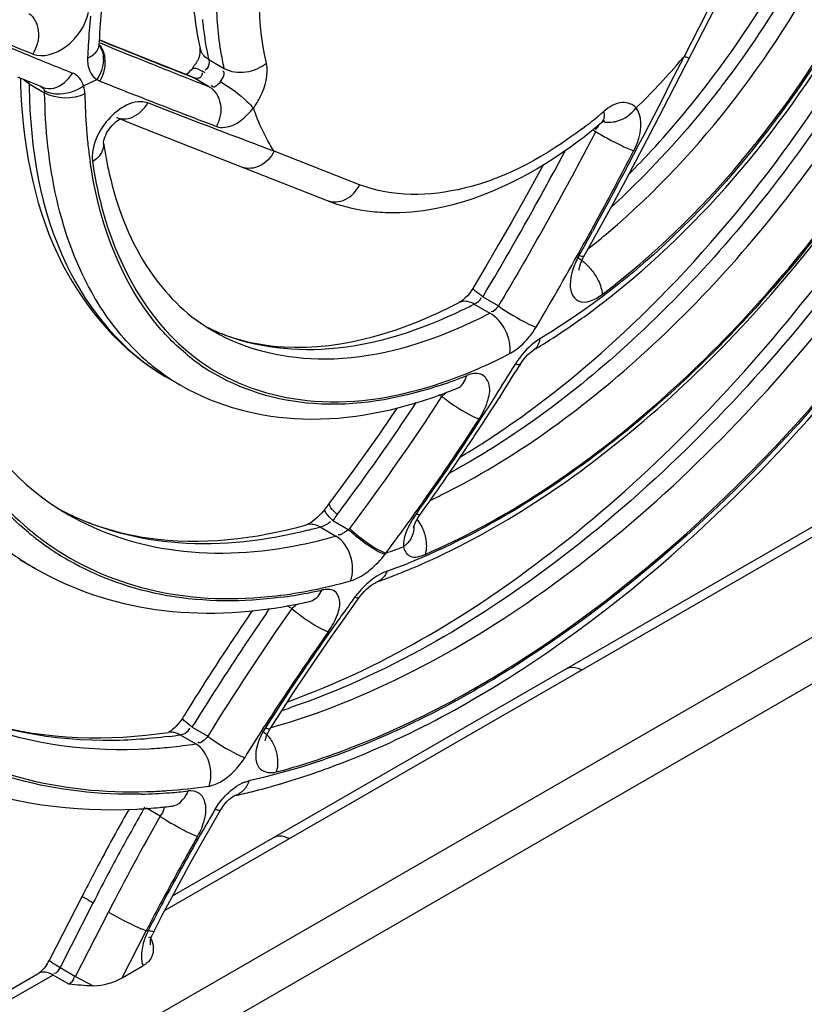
# Model space of a CAD drawing. Header units: inches. Extents: x 0 to 82.7, y 0 to 58.5.
# Tile 45 of 66: x 77.296 to 77.858, y 15.478 to 16.184. Entities that reach past the tile are written whole.
import ezdxf

# ---------------------------------------------------------------- set-up
doc = ezdxf.new("R2010")
doc.units = ezdxf.units.IN
doc.header["$LTSCALE"] = 4.547244
doc.header["$MEASUREMENT"] = 0
doc.layers.get('0').update_dxf_attribs({"linetype": 'CONTINUOUS'})

msp = doc.modelspace()

# ---------------------------------------------------------------- linework, layer by layer
at = {"color": 7, "linetype": 'CONTINUOUS'}
for p, q in [((77.82354, 16.25779), (77.77209, 16.15731)), ((77.76125, 16.12747), (77.8275, 16.25677)), ((77.35824, 16.16711), (77.35318, 16.16917)), ((77.35698, 16.16748), (77.35318, 16.16902)), ((77.3918, 16.15362), (77.35824, 16.16711)), ((77.35286, 16.16461), (77.35287, 16.16493)), ((77.41893, 16.14284), (77.3918, 16.15362)), ((77.43154, 16.15509), (77.44267, 16.14866)), ((77.43154, 16.15509), (77.43178, 16.15324)), ((77.7721, 16.15731), (77.76458, 16.14255)), ((77.41156, 16.14559), (77.40237, 16.14925)), ((77.41532, 16.14411), (77.41156, 16.14559)), ((77.42082, 16.14193), (77.41532, 16.14411)), ((77.42699, 16.14468), (77.42718, 16.1454)), ((77.30358, 16.13873), (77.29472, 16.14241)), ((77.3028, 16.13759), (77.31401, 16.13112)), ((77.31236, 16.1351), (77.30358, 16.13873)), ((77.34192, 16.13625), (77.35142, 16.14065)), ((77.41994, 16.1424), (77.41893, 16.14284)), ((77.42082, 16.14193), (77.41994, 16.1424)), ((77.43196, 16.1355), (77.42082, 16.14193)), ((77.31236, 16.1351), (77.31238, 16.13509)), ((77.75072, 16.10721), (77.76125, 16.12747)), ((77.71496, 16.1159), (77.71464, 16.11781)), ((77.36559, 16.11341), (77.36561, 16.1134)), ((77.3674, 16.11204), (77.36819, 16.11247)), ((77.36808, 16.1124), (77.37796, 16.10844)), ((77.7133, 16.11011), (77.71507, 16.11138)), ((77.37796, 16.10844), (77.42515, 16.0897)), ((77.70883, 16.10329), (77.70646, 16.10466)), ((77.74042, 16.0876), (77.75072, 16.10721)), ((77.34827, 16.08863), (77.34805, 16.08516)), ((77.42515, 16.0897), (77.51647, 16.05391)), ((77.53968, 16.06524), (77.47838, 16.08924)), ((77.73034, 16.06864), (77.74042, 16.0876)), ((77.34805, 16.08516), (77.34827, 16.08179)), ((77.70029, 16.0139), (77.71078, 16.0327)), ((77.6956, 16.01327), (77.69886, 16.01107)), ((77.69809, 16.0141), (77.69681, 16.01454)), ((77.69938, 16.01219), (77.70029, 16.0139)), ((77.63009, 16.00666), (77.62103, 15.99136)), ((76.81393, 15.13482), (78.31723, 16.00274)), ((78.35124, 15.98873), (76.77835, 15.08063)), ((77.62897, 15.98666), (77.62788, 15.98484)), ((77.62788, 15.98484), (77.63908, 15.97838)), ((77.61168, 15.9812), (77.611, 15.98081)), ((77.62174, 15.97969), (77.63295, 15.97322)), ((77.66449, 15.94693), (77.66448, 15.94693)), ((77.65459, 15.93633), (77.65385, 15.93514)), ((77.4006, 15.92777), (77.41181, 15.9213)), ((77.60956, 15.91936), (77.60958, 15.91937)), ((77.60959, 15.91937), (77.6097, 15.91941)), ((77.59863, 15.91344), (77.59655, 15.91464)), ((77.60128, 15.91637), (77.59986, 15.91467)), ((77.64023, 15.91341), (77.63933, 15.912)), ((77.52623, 15.84817), (77.51804, 15.83713)), ((77.40561, 15.55537), (77.88761, 15.83365)), ((77.51804, 15.83713), (77.51489, 15.83292)), ((77.51787, 15.83639), (77.51804, 15.83713)), ((77.33055, 15.82899), (77.33063, 15.82895)), ((77.89844, 15.83258), (77.40005, 15.54484)), ((77.51489, 15.83292), (77.51404, 15.83181)), ((77.52366, 15.82877), (77.52224, 15.82687)), ((77.52366, 15.82877), (77.52567, 15.83146)), ((77.58106, 15.83051), (77.58004, 15.82907)), ((77.50205, 15.8216), (77.50163, 15.82145)), ((77.50165, 15.82146), (77.50163, 15.82145)), ((77.50253, 15.82181), (77.50205, 15.8216)), ((77.51131, 15.81994), (77.52272, 15.81335)), ((77.52052, 15.82457), (77.53196, 15.81796)), ((77.57837, 15.82051), (77.57837, 15.82047)), ((77.58085, 15.82536), (77.58361, 15.82108)), ((77.53196, 15.81796), (77.5326, 15.81882)), ((77.55787, 15.80038), (77.55852, 15.80123)), ((77.29621, 15.79654), (77.30761, 15.78996)), ((77.5888, 15.79538), (77.59002, 15.79594)), ((77.55044, 15.77972), (77.55118, 15.78012)), ((77.55222, 15.78057), (77.55221, 15.78057)), ((77.4911, 15.76152), (77.48774, 15.76346)), ((77.50346, 15.7664), (77.50347, 15.76641)), ((77.5285, 15.75409), (77.53824, 15.76775)), ((77.53824, 15.76775), (77.53931, 15.76924)), ((77.53931, 15.76924), (77.5393, 15.76924)), ((77.47287, 15.75807), (77.47516, 15.76139)), ((77.4911, 15.76152), (77.49509, 15.75821)), ((77.51901, 15.74055), (77.5285, 15.75409)), ((77.50975, 15.72709), (77.51901, 15.74055)), ((77.41966, 15.6764), (77.42082, 15.67828)), ((77.40358, 15.6732), (77.40285, 15.6728)), ((77.41115, 15.67086), (77.41288, 15.67129)), ((77.41966, 15.6764), (77.43085, 15.66993)), ((77.47062, 15.67558), (77.47196, 15.67766)), ((77.47284, 15.67709), (77.47198, 15.67576)), ((77.41115, 15.67086), (77.42233, 15.6644)), ((77.45745, 15.63702), (77.46035, 15.63792)), ((77.3968, 15.61248), (77.38687, 15.61821)), ((77.40449, 15.61964), (77.40451, 15.61965)), ((77.43345, 15.60563), (77.44003, 15.61697)), ((77.42615, 15.59282), (77.43345, 15.60563)), ((77.41898, 15.58), (77.42615, 15.59282)), ((77.31746, 15.50944), (77.34106, 15.55553)), ((77.3486, 15.55026), (77.32501, 15.50416)), ((77.33614, 15.49774), (77.35974, 15.54383)), ((77.36952, 15.49667), (77.38678, 15.5304)), ((77.38678, 15.5304), (77.38328, 15.53186)), ((77.38678, 15.5304), (77.38815, 15.53056)), ((77.38888, 15.532), (77.38814, 15.53057)), ((77.38859, 15.5255), (77.38979, 15.52606)), ((77.39032, 15.5246), (77.39103, 15.52248)), ((77.31892, 15.50797), (77.32501, 15.50416)), ((77.32501, 15.50416), (77.33614, 15.49774)), ((77.36952, 15.49667), (77.38433, 15.50523)), ((77.27879, 15.48215), (77.30926, 15.49975)), ((77.32009, 15.49867), (77.28961, 15.48108)), ((77.30982, 15.5001), (77.30926, 15.49975)), ((77.33122, 15.49224), (77.32009, 15.49867)), ((77.33614, 15.49774), (77.3487, 15.49099))]:
    msp.add_line(p, q, dxfattribs=at)
for points in [[(77.35259, 16.16518), (77.35272, 16.16488), (77.35285, 16.16446), (77.35288, 16.16436), (77.35286, 16.16461)], [(77.41981, 16.1486), (77.41913, 16.14773), (77.41789, 16.14634), (77.41672, 16.14521), (77.41569, 16.14437), (77.41547, 16.14421)], [(77.3028, 16.13759), (77.3028, 16.13779), (77.30278, 16.13799), (77.30276, 16.13819), (77.30274, 16.13839), (77.3027, 16.13858), (77.30266, 16.13877), (77.30261, 16.13896), (77.30256, 16.13915), (77.30249, 16.13934)], [(77.35143, 16.14064), (77.35165, 16.14051), (77.35187, 16.14038), (77.3521, 16.14025), (77.35232, 16.14013), (77.35255, 16.14002), (77.35279, 16.1399), (77.35302, 16.1398), (77.35326, 16.13969), (77.3535, 16.13959)], [(77.3137, 16.13286), (77.31377, 16.13268), (77.31382, 16.13249), (77.31387, 16.1323), (77.31391, 16.13211), (77.31395, 16.13192), (77.31397, 16.13172), (77.31399, 16.13152), (77.31401, 16.13132), (77.31401, 16.13112)], [(77.35618, 16.09508), (77.35618, 16.09507), (77.35617, 16.09529), (77.35621, 16.09587), (77.35634, 16.09675), (77.35662, 16.09792), (77.35708, 16.09932), (77.35775, 16.10092), (77.35864, 16.10265), (77.35971, 16.1044), (77.36095, 16.10614), (77.36231, 16.10777), (77.3637, 16.1092), (77.36505, 16.1104), (77.36631, 16.11135), (77.3674, 16.11204)], [(77.67127, 16.07977), (77.66751, 16.07283), (77.6579, 16.05538), (77.64845, 16.03853), (77.63918, 16.0223), (77.63009, 16.00666)], [(77.71078, 16.0327), (77.72046, 16.05034), (77.73034, 16.06864)], [(77.69671, 16.00467), (77.69675, 16.00453), (77.69685, 16.00404), (77.69686, 16.00392), (77.69686, 16.00418), (77.69692, 16.00479), (77.69707, 16.00573), (77.69737, 16.007), (77.69784, 16.00852), (77.69851, 16.01027), (77.69938, 16.01219)], [(77.62103, 15.99136), (77.62077, 15.99093), (77.61959, 15.98915), (77.61828, 15.98739)], [(77.61828, 15.98739), (77.61683, 15.98568), (77.61533, 15.98412), (77.61391, 15.98284), (77.61269, 15.98188), (77.61168, 15.9812)], [(77.66126, 15.94447), (77.66247, 15.94551), (77.66351, 15.94629), (77.66437, 15.94686), (77.66448, 15.94693)], [(77.65459, 15.93633), (77.65504, 15.93705), (77.65613, 15.93865), (77.65734, 15.94025), (77.65861, 15.94177), (77.65993, 15.9432), (77.66126, 15.94447)], [(77.56648, 15.90537), (77.5623, 15.89916), (77.5533, 15.88606), (77.54428, 15.87319), (77.53526, 15.86056), (77.52623, 15.84817)], [(77.51095, 15.82829), (77.50928, 15.82666), (77.5076, 15.82518)], [(77.51404, 15.83181), (77.51255, 15.83002), (77.51095, 15.82829)], [(77.5806, 15.82494), (77.58163, 15.82669), (77.58284, 15.82853), (77.58318, 15.829)], [(77.50463, 15.82299), (77.50344, 15.82228), (77.50253, 15.82181)], [(77.5076, 15.82518), (77.50603, 15.82395), (77.50463, 15.82299)], [(77.57839, 15.82019), (77.57839, 15.81977), (77.57838, 15.81953), (77.5784, 15.81966), (77.57851, 15.82013), (77.57876, 15.82092), (77.57918, 15.82202), (77.57978, 15.82337), (77.5806, 15.82494)], [(77.54615, 15.77666), (77.54772, 15.77791), (77.5492, 15.77896), (77.55044, 15.77972)], [(77.55118, 15.78012), (77.55139, 15.78022), (77.55205, 15.78051), (77.55222, 15.78057)], [(77.53931, 15.76924), (77.54019, 15.77042), (77.54152, 15.77204), (77.54299, 15.77367), (77.54456, 15.77523), (77.54615, 15.77666)], [(77.49191, 15.70047), (77.50072, 15.71373), (77.50975, 15.72709)], [(77.47562, 15.67529), (77.48333, 15.68731), (77.49191, 15.70047)], [(77.40973, 15.67872), (77.40834, 15.67716), (77.40698, 15.67582), (77.4057, 15.6747), (77.40454, 15.67383), (77.40358, 15.6732)], [(77.41295, 15.68316), (77.41223, 15.68204), (77.41104, 15.68036), (77.40973, 15.67872)], [(77.47209, 15.66667), (77.4721, 15.66661), (77.4721, 15.66673), (77.47217, 15.66725), (77.47235, 15.66815), (77.47271, 15.66938), (77.47329, 15.67089), (77.4741, 15.67265), (77.47515, 15.67454), (77.47562, 15.67529)], [(77.44003, 15.61697), (77.44061, 15.61794), (77.44184, 15.61974), (77.44319, 15.62146), (77.44459, 15.62303), (77.44601, 15.62441)], [(77.44601, 15.62441), (77.44733, 15.62552), (77.44847, 15.62634), (77.4486, 15.62643)], [(77.4486, 15.62643), (77.44939, 15.6269), (77.45001, 15.62721), (77.45028, 15.62731), (77.45018, 15.62729)], [(77.40506, 15.55435), (77.41195, 15.56717), (77.41898, 15.58)], [(77.39242, 15.53014), (77.39831, 15.54154), (77.40506, 15.55435)]]:
    msp.add_lwpolyline(points, dxfattribs=at)
for centre, radius, start, end in [((77.195, 16.5919), 0.74779, 323.13181, 331.79738), ((77.81314, 16.14487), 0.46071, 174.07441, 177.09192), ((79.34654, 21.14629), 5.38877, 247.06587, 247.74358), ((79.86678, 22.39688), 6.7452, 247.180392, 247.626727), ((77.83547, 16.13453), 0.49123, 173.97409, 176.39913), ((77.66258, 16.20542), 0.23652, 185.26901, 188.13711), ((77.80707, 16.13642), 0.46277, 176.41151, 177.55262), ((77.7858, 16.14645), 0.43333, 177.1177, 177.55573), ((79.91167, 22.43243), 6.76757, 247.791668, 248.007995), ((79.92719, 22.5024), 6.83647, 247.916579, 248.081078), ((77.64359, 16.2027), 0.21734, 188.1362, 191.17016), ((79.191, 20.75831), 4.97275, 247.64066, 248.07148), ((80.15341, 23.0653), 7.44312, 248.083049, 248.308496), ((77.43558, 16.16523), 0.0105, 192.79844, 202.56534), ((77.63006, 16.20009), 0.20356, 191.18609, 192.7711), ((77.33535, 16.15508), 0.02076, 358.54116, 5.98181), ((80.03453, 22.73675), 7.09576, 248.008292, 248.165333), ((77.39384, 16.16798), 0.0324, 326.75967, 330.29803), ((77.41068, 16.45811), 0.47021, 316.78185, 319.53376), ((77.39967, 16.46763), 0.48478, 319.52234, 320.19718), ((80.25634, 23.2905), 7.69228, 248.165779, 248.311385), ((77.39593, 16.16659), 0.0299, 323.00527, 326.78833), ((77.39615, 16.08863), 0.06564, 60.20286, 62.19474), ((77.72059, 16.15257), 0.42417, 181.49195, 181.83584), ((77.71738, 16.15247), 0.42096, 181.83597, 182.07706), ((77.71387, 16.15234), 0.41745, 182.07684, 182.47914), ((77.73183, 16.14389), 0.42907, 180.84136, 181.23554), ((78.7096, 19.52791), 3.64961, 248.18723, 248.70646), ((80.68911, 24.37887), 8.86354, 248.311926, 248.439828), ((77.70862, 16.15211), 0.41219, 182.4788, 183.04294), ((77.32402, 16.15486), 0.02443, 258.72205, 266.37829), ((77.73662, 16.13601), 0.39387, 180.81243, 184.4178), ((77.4304, 16.43955), 0.44313, 313.92151, 316.7848), ((80.73681, 24.73271), 9.23527, 248.714454, 249.065367), ((77.48467, 16.39006), 0.35638, 309.593, 310.18887), ((77.47753, 16.38895), 0.36516, 306.83627, 309.96366), ((77.49426, 16.37825), 0.34116, 306.92695, 309.24557), ((77.48714, 16.38707), 0.3525, 309.23457, 309.59258), ((77.46871, 16.39967), 0.37903, 309.94517, 310.18832), ((77.71782, 16.13281), 0.02281, 278.84167, 285.44512), ((77.70738, 16.13389), 0.36455, 184.43951, 186.3238), ((74.35275, 17.87373), 3.79443, 331.94152, 332.18697), ((77.70356, 16.11123), 0.00813, 308.00086, 313.07795), ((77.80449, 16.26253), 0.18576, 239.00366, 240.53172), ((77.63968, 16.13725), 0.28662, 188.46043, 192.90495), ((77.84008, 16.32529), 0.25791, 240.50729, 242.97008), ((77.68768, 16.1317), 0.34474, 186.32294, 188.29417), ((75.29819, 17.36637), 2.70859, 330.00098, 331.89358), ((74.71778, 17.66569), 3.40499, 331.40937, 332.42466), ((77.5635, 16.18265), 0.13734, 262.1858, 268.60388), ((75.7207, 17.12234), 2.26544, 330.72501, 331.22573), ((75.33004, 17.33481), 2.70905, 331.02123, 331.3573), ((77.37348, 16.43561), 0.53116, 308.41554, 310.44071), ((75.70784, 17.12323), 2.27604, 329.35745, 331.07296), ((75.73543, 17.11641), 2.20496, 329.17819, 329.94524), ((77.67732, 15.98331), 0.03513, 50.10497, 52.1835), ((77.38653, 16.40532), 0.53618, 304.54718, 307.999), ((77.36757, 16.43), 0.5673, 307.9724, 308.69398), ((77.61468, 15.97369), 0.00802, 106.31826, 117.38516), ((77.45477, 16.30134), 0.36241, 295.95689, 297.43439), ((77.47155, 16.2837), 0.34993, 293.33888, 297.46738), ((77.48783, 16.07865), 0.12901, 242.6924, 246.4823), ((77.49831, 16.07091), 0.12755, 236.91854, 239.92102), ((77.49472, 16.09037), 0.1426, 242.56356, 245.0771), ((77.41347, 16.36632), 0.48878, 301.79964, 304.53807), ((77.48932, 16.08219), 0.13285, 246.50296, 252.76816), ((77.49429, 16.06272), 0.16375, 223.81104, 235.24213), ((77.51461, 16.06338), 0.15326, 229.52836, 236.83797), ((77.42841, 16.34249), 0.46065, 300.83002, 301.78231), ((77.51457, 16.06328), 0.15517, 230.14026, 231.38696), ((77.51316, 16.06148), 0.15289, 231.37865, 237.9089), ((77.63169, 15.97391), 0.03348, 297.69742, 302.17423), ((77.70636, 15.90272), 0.06475, 143.07682, 145.696), ((76.05708, 16.9125), 1.8691, 327.69751, 328.52858), ((76.06364, 16.91685), 1.86883, 327.52483, 328.3109), ((77.7069, 15.90234), 0.06541, 145.69077, 148.32278), ((77.49082, 16.0581), 0.15797, 235.31904, 239.99157), ((77.4985, 16.21955), 0.31262, 288.55966, 290.26903), ((77.4924, 16.2333), 0.32905, 290.45807, 292.13321), ((77.49831, 16.21736), 0.31205, 288.09396, 290.46418), ((77.47712, 16.24505), 0.35159, 291.08048, 292.12934), ((77.60604, 15.92802), 0.00935, 292.27676, 300.8195), ((76.14091, 16.86035), 1.73827, 323.18926, 326.99293), ((76.12055, 16.87133), 1.79346, 325.43462, 327.72557), ((77.48033, 16.23673), 0.34267, 290.08082, 291.08025), ((77.58101, 15.93219), 0.02573, 313.21882, 317.0914), ((77.65866, 15.98843), 0.09606, 231.3214, 232.83021), ((77.67362, 16.00812), 0.12079, 232.82186, 234.23823), ((76.07054, 16.91245), 1.86065, 326.59008, 327.47363), ((76.13916, 16.86358), 1.7285, 324.04104, 326.48355), ((76.15334, 16.84844), 1.7525, 325.06412, 327.13035), ((76.07592, 16.90891), 1.85421, 326.14702, 326.58982), ((76.08152, 16.90514), 1.84745, 325.25952, 326.14729), ((76.22374, 16.80215), 1.62397, 323.29233, 324.04285), ((76.14874, 16.85302), 1.75986, 324.47743, 325.40469), ((76.08927, 16.89977), 1.83802, 324.36888, 325.25955), ((76.19746, 16.81773), 1.69874, 324.61629, 325.06113), ((77.37537, 16.29047), 0.50001, 295.49388, 297.04322), ((76.1865, 16.82567), 1.71228, 323.25254, 324.61211), ((77.41118, 15.99513), 0.18419, 241.50934, 246.10208), ((77.42199, 15.98735), 0.18287, 237.36533, 240.02312), ((77.41823, 16.00726), 0.19822, 241.67431, 243.11249), ((77.4132, 15.99981), 0.18929, 246.11709, 252.04606), ((78.59629, 15.02227), 1.342, 143.16223, 143.28491), ((77.41358, 16.16802), 0.36155, 284.30147, 285.68307), ((77.5639, 15.81926), 0.01452, 0.51444, 4.75792), ((77.43932, 15.98135), 0.21271, 229.8111, 230.76765), ((77.43731, 15.97926), 0.21181, 230.45907, 232.52764), ((77.43837, 15.98018), 0.2112, 230.76718, 232.19996), ((77.43717, 15.97863), 0.20924, 232.1992, 234.35897), ((77.42802, 16.14991), 0.34963, 281.45043, 285.71451), ((77.41545, 15.97643), 0.21541, 232.2703, 236.46603), ((77.4366, 15.97833), 0.21063, 232.52927, 233.02085), ((77.43596, 15.97748), 0.20957, 233.01942, 235.54123), ((77.43621, 15.9773), 0.2076, 234.36031, 235.78405), ((77.42521, 16.19543), 0.41613, 288.68436, 290.52058), ((77.43509, 15.97622), 0.20804, 235.54159, 239.90857), ((77.41439, 15.97485), 0.2135, 236.47054, 239.99147), ((77.41008, 16.20616), 0.44375, 289.64493, 291.69161), ((77.38323, 16.24924), 0.49824, 292.90153, 293.71074), ((77.37891, 16.25909), 0.50899, 293.71015, 294.35257), ((77.39537, 16.21948), 0.4661, 290.8037, 291.30628), ((77.38995, 16.23325), 0.48089, 291.31197, 292.90615), ((77.4342, 16.13244), 0.36486, 281.35512, 285.71604), ((77.5887, 15.73076), 0.06529, 134.18948, 140.50772), ((77.3994, 16.20881), 0.45469, 289.63782, 290.80644), ((77.44139, 16.09657), 0.32828, 276.69012, 281.35769), ((77.44053, 16.09569), 0.32898, 277.46978, 280.81021), ((77.4371, 16.11411), 0.34772, 280.79626, 282.56603), ((77.58984, 15.72972), 0.06683, 141.97493, 143.63098), ((77.59046, 15.72923), 0.06763, 140.45416, 141.97659), ((77.4244, 16.12055), 0.36287, 280.51031, 281.51795), ((77.46919, 15.79031), 0.03617, 310.06685, 312.578), ((77.47343, 15.78571), 0.02993, 312.55938, 315.24031), ((77.42276, 16.12863), 0.37111, 281.51813, 282.56244), ((77.50101, 15.77752), 0.01138, 282.55888, 295.01429), ((79.25459, 14.51994), 2.12473, 143.98268, 144.30761), ((79.07693, 14.65263), 1.93507, 145.03691, 148.28337), ((79.08539, 14.64931), 1.95693, 145.48802, 147.62731), ((79.08943, 14.64992), 1.9693, 145.68924, 145.84363), ((77.46683, 15.7931), 0.03983, 307.54594, 310.07939), ((77.56799, 15.85081), 0.11785, 231.78799, 233.17221), ((79.19262, 14.56445), 2.04844, 144.30758, 144.64849), ((79.09949, 14.64318), 1.98141, 145.84568, 147.98352), ((79.10019, 14.62979), 1.93524, 144.64272, 146.50823), ((79.09856, 14.62925), 1.9352, 144.80161, 146.54662), ((77.17331, 16.45699), 0.88278, 304.86653, 305.40477), ((79.10968, 14.63673), 1.99347, 147.98169, 148.3365), ((79.0948, 14.64327), 1.96811, 147.62533, 148.27181), ((79.04743, 14.66355), 1.87364, 146.55966, 147.23102), ((79.00165, 14.69511), 1.81702, 146.51152, 147.28678), ((77.32508, 16.17406), 0.51105, 288.13107, 288.83505), ((77.41319, 15.67734), 0.0051, 333.67501, 339.90871), ((78.9738, 14.71077), 1.78617, 147.30598, 148.10542), ((77.35379, 16.05509), 0.38849, 277.28734, 278.49145), ((77.36581, 16.04247), 0.38227, 275.66951, 278.50224), ((77.36773, 16.02346), 0.36316, 273.32596, 275.66461), ((77.46789, 15.60922), 0.02969, 110.57498, 116.62433), ((77.33622, 16.13473), 0.52012, 286.29972, 286.57187), ((77.37561, 15.99076), 0.36247, 271.22224, 274.44318), ((77.37635, 15.99055), 0.36056, 271.69123, 273.44813), ((77.3759, 15.99851), 0.36853, 273.44378, 273.98817), ((77.37434, 16.01752), 0.3876, 274.02225, 278.52178), ((77.37428, 16.00871), 0.38047, 274.43396, 276.4214), ((77.34722, 16.09333), 0.47728, 282.45722, 283.94527), ((77.34112, 16.11761), 0.50231, 283.95292, 286.31177), ((78.971, 14.72101), 1.83116, 150.69164, 151.51466), ((78.95726, 14.72673), 1.8072, 150.41686, 150.96596), ((77.36031, 16.00974), 0.39258, 272.872, 275.24916), ((77.35945, 16.01977), 0.40265, 275.24063, 275.56241), ((77.359, 16.02433), 0.40724, 275.56343, 276.41639), ((77.40315, 15.63184), 0.01227, 276.34004, 287.15193), ((79.00709, 14.69184), 1.82339, 149.486, 149.8206), ((78.95135, 14.72888), 1.78812, 150.38633, 152.88623), ((77.38134, 15.62353), 0.01901, 324.43611, 328.77937), ((77.46999, 15.72229), 0.13197, 236.31735, 237.34884), ((77.48746, 15.74951), 0.16431, 237.3416, 238.24251), ((77.50347, 15.77545), 0.1948, 238.2529, 239.86952), ((78.98445, 14.70501), 1.79719, 149.82059, 150.16276), ((78.96086, 14.72473), 1.81132, 150.96596, 152.06266), ((78.97525, 14.71871), 1.836, 151.51465, 152.33622), ((78.93896, 14.73096), 1.74483, 150.15865, 151.96686), ((78.95025, 14.72371), 1.75932, 150.20351, 151.8586), ((78.96676, 14.72161), 1.81799, 152.06303, 152.88334), ((78.97849, 14.71701), 1.83965, 152.33612, 152.88308), ((78.9241, 14.73781), 1.72962, 151.8619, 152.43625), ((78.93515, 14.73316), 1.74042, 151.972, 152.67801), ((77.48579, 15.76257), 0.25246, 240.04628, 245.53405), ((78.89609, 14.75246), 1.69801, 152.43712, 152.73214), ((77.44768, 15.6784), 0.16007, 245.47554, 246.27853), ((77.41933, 15.51636), 0.03023, 152.89068, 156.81817), ((77.26432, 15.4794), 0.13385, 19.73541, 20.39687), ((77.28914, 15.52397), 0.03183, 326.02649, 332.83211), ((77.31291, 15.4934), 0.00732, 107.06178, 119.94277)]:
    msp.add_arc(centre, radius, start, end, dxfattribs=at)
msp.add_ellipse((77.3542, 15.50551), major_axis=(0.02501, 0.00538), ratio=0.539972, start_param=-1.906627, end_param=-1.03271, dxfattribs=at)
for points, knots in [([(77.93858, 16.4919), (77.93575, 16.43055), (77.90411, 16.30386), (77.84062, 16.19094), (77.8004, 16.13784)], [0, 0, 0, 0, 0.479712, 1, 1, 1, 1]), ([(77.71803, 16.03135), (77.78538, 16.08873), (77.89182, 16.2312), (77.94623, 16.40193), (77.94986, 16.48692)], [0, 0, 0, 0, 0.509822, 1, 1, 1, 1]), ([(78.02178, 16.46314), (77.99684, 16.33663), (77.91437, 16.15415), (77.75276, 15.9614), (77.6547, 15.88606), (77.60401, 15.85842)], [0, 0, 0, 0, 0.513996, 0.769865, 1, 1, 1, 1]), ([(77.7345, 15.96455), (77.80476, 16.03137), (77.92253, 16.18821), (77.99464, 16.37077), (78.01405, 16.46493)], [0, 0, 0, 0, 0.502123, 1, 1, 1, 1]), ([(77.60271, 15.84513), (77.65468, 15.87165), (77.75571, 15.94633), (77.92249, 16.14094), (78.00768, 16.32718), (78.03319, 16.45656)], [0, 0, 0, 0, 0.22832, 0.48405, 1, 1, 1, 1]), ([(77.71348, 15.9866), (77.78668, 16.04229), (77.90541, 16.18865), (77.97021, 16.36584), (77.97983, 16.45678)], [0, 0, 0, 0, 0.50145, 1, 1, 1, 1]), ([(77.9803, 16.45058), (77.96831, 16.35), (77.89198, 16.15894), (77.75306, 16.00513), (77.66868, 15.95477)], [0, 0, 0, 0, 0.507571, 1, 1, 1, 1]), ([(77.72223, 15.98723), (77.79274, 16.04371), (77.90814, 16.1878), (77.97248, 16.36102), (77.98411, 16.45009)], [0, 0, 0, 0, 0.501434, 1, 1, 1, 1]), ([(78.10081, 16.43461), (78.07798, 16.35035), (78.01184, 16.18538), (77.86871, 15.96702), (77.69476, 15.79345), (77.55814, 15.71359), (77.49007, 15.69037)], [0, 0, 0, 0, 0.263483, 0.531734, 0.78293, 1, 1, 1, 1]), ([(77.47624, 15.67611), (77.54621, 15.6959), (77.68841, 15.77268), (77.8696, 15.94713), (78.01935, 16.17072), (78.08838, 16.341), (78.11199, 16.42816)], [0, 0, 0, 0, 0.213894, 0.464541, 0.734362, 1, 1, 1, 1]), ([(77.59002, 15.79594), (77.64553, 15.82124), (77.75425, 15.89548), (77.93661, 16.0957), (78.0317, 16.29044), (78.06383, 16.42715)], [0, 0, 0, 0, 0.226004, 0.479763, 1, 1, 1, 1]), ([(77.48822, 15.69465), (77.55394, 15.71831), (77.68607, 15.797), (77.9154, 16.02528), (78.0397, 16.25556), (78.08796, 16.42007)], [0, 0, 0, 0, 0.216699, 0.468118, 1, 1, 1, 1]), ([(77.58654, 15.80028), (77.64071, 15.82356), (77.74763, 15.89424), (77.92865, 16.08838), (78.02407, 16.27908), (78.05739, 16.41356)], [0, 0, 0, 0, 0.222871, 0.476278, 1, 1, 1, 1]), ([(78.05698, 16.40838), (78.02221, 16.27191), (77.92391, 16.07902), (77.73825, 15.88483), (77.62907, 15.81569), (77.5741, 15.79383)], [0, 0, 0, 0, 0.526059, 0.778999, 1, 1, 1, 1]), ([(77.67517, 15.73759), (77.7856, 15.81318), (77.97738, 16.01923), (78.09974, 16.27058), (78.13854, 16.40615)], [0, 0, 0, 0, 0.486933, 1, 1, 1, 1]), ([(78.13849, 16.40217), (78.0993, 16.26716), (77.9768, 16.01694), (77.78551, 15.81177), (77.6755, 15.73639)], [0, 0, 0, 0, 0.513184, 1, 1, 1, 1]), ([(77.68475, 15.73745), (77.79303, 15.81441), (77.98126, 16.01914), (78.1025, 16.26764), (78.14173, 16.4012)], [0, 0, 0, 0, 0.488311, 1, 1, 1, 1]), ([(77.4729, 16.15242), (77.46502, 16.18718), (77.46865, 16.26737), (77.49565, 16.34118), (77.51485, 16.37867)], [0, 0, 0, 0, 0.458361, 1, 1, 1, 1]), ([(77.44267, 16.14866), (77.44173, 16.15282), (77.43834, 16.17037), (77.43709, 16.1883), (77.43709, 16.20191)], [0, 0, 0, 0, 0.238494, 1, 1, 1, 1]), ([(77.30256, 16.18803), (77.30659, 16.18563), (77.31165, 16.17457), (77.30847, 16.16392), (77.30553, 16.15899)], [0, 0, 0, 0, 0.449539, 1, 1, 1, 1]), ([(77.30553, 16.15899), (77.31297, 16.15605), (77.33311, 16.16317), (77.34314, 16.17927), (77.34547, 16.1889)], [0, 0, 0, 0, 0.446551, 1, 1, 1, 1]), ([(77.34472, 16.15617), (77.34588, 16.15665), (77.3495, 16.15839), (77.35275, 16.16209), (77.35287, 16.16493)], [0, 0, 0, 0, 0.30619, 1, 1, 1, 1]), ([(77.42534, 16.1629), (77.42511, 16.16392), (77.4253, 16.15521), (77.42338, 16.15436), (77.42199, 16.15192)], [0, 0, 0, 0, 0.271202, 1, 1, 1, 1]), ([(77.42808, 16.15781), (77.42762, 16.15831), (77.42677, 16.15938), (77.42614, 16.16059), (77.42588, 16.1612)], [0, 0, 0, 0, 0.508295, 1, 1, 1, 1]), ([(77.34472, 16.15618), (77.34466, 16.15452), (77.34483, 16.14877), (77.34796, 16.14286), (77.35143, 16.14065)], [0, 0, 0, 0, 0.287677, 1, 1, 1, 1]), ([(77.46354, 16.12029), (77.46541, 16.12277), (77.47132, 16.13231), (77.47471, 16.14443), (77.4729, 16.15242)], [0, 0, 0, 0, 0.275441, 1, 1, 1, 1]), ([(77.77209, 16.15731), (77.77303, 16.15694), (77.77402, 16.15673), (77.77588, 16.15595), (77.77606, 16.15628)], [0, 0, 0, 0, 0.726349, 1, 1, 1, 1]), ([(77.41981, 16.1486), (77.41998, 16.14883), (77.4227, 16.14938), (77.42484, 16.14771), (77.42677, 16.14669)], [0, 0, 0, 0, 0.116393, 1, 1, 1, 1]), ([(77.42082, 16.14193), (77.42237, 16.14131), (77.4256, 16.14153), (77.42675, 16.14391), (77.42699, 16.14468)], [0, 0, 0, 0, 0.674683, 1, 1, 1, 1]), ([(77.4399, 16.13916), (77.43891, 16.13784), (77.43757, 16.13616), (77.43451, 16.13483), (77.43371, 16.13615), (77.43357, 16.13673)], [0, 0, 0, 0, 0.584865, 0.789033, 1, 1, 1, 1]), ([(77.4399, 16.13916), (77.44686, 16.13519), (77.45501, 16.12902), (77.4622, 16.12189), (77.46354, 16.12029)], [0, 0, 0, 0, 0.793107, 1, 1, 1, 1]), ([(77.8004, 16.13784), (77.79424, 16.12972), (77.76955, 16.09854), (77.74211, 16.0695), (77.72022, 16.04961)], [0, 0, 0, 0, 0.256184, 1, 1, 1, 1]), ([(77.73288, 16.07312), (77.7382, 16.07849), (77.75952, 16.10081), (77.77925, 16.12462), (77.79324, 16.14324)], [0, 0, 0, 0, 0.245252, 1, 1, 1, 1]), ([(77.29701, 16.13023), (77.29923, 16.08838), (77.31454, 16.00921), (77.36906, 15.94604), (77.40046, 15.92786)], [0, 0, 0, 0, 0.535923, 1, 1, 1, 1]), ([(77.30286, 16.13464), (77.30379, 16.09141), (77.31614, 16.01106), (77.36969, 15.94567), (77.40047, 15.92785)], [0, 0, 0, 0, 0.548668, 1, 1, 1, 1]), ([(77.31137, 16.13559), (77.3119, 16.13528), (77.31286, 16.1345), (77.3135, 16.13343), (77.3137, 16.13286)], [0, 0, 0, 0, 0.506557, 1, 1, 1, 1]), ([(77.37612, 15.94936), (77.36611, 15.95978), (77.32709, 16.0125), (77.31476, 16.08064), (77.31401, 16.13112)], [0, 0, 0, 0, 0.222584, 1, 1, 1, 1]), ([(77.43196, 16.1355), (77.43611, 16.13309), (77.44204, 16.12286), (77.43964, 16.11196), (77.43702, 16.10707)], [0, 0, 0, 0, 0.464101, 1, 1, 1, 1]), ([(77.38788, 16.12392), (77.38642, 16.12448), (77.37904, 16.12579), (77.37168, 16.12222), (77.36701, 16.11882)], [0, 0, 0, 0, 0.212939, 1, 1, 1, 1]), ([(77.47838, 16.08924), (77.471, 16.09206), (77.44079, 16.10351), (77.41058, 16.11497), (77.38788, 16.12392)], [0, 0, 0, 0, 0.244407, 1, 1, 1, 1]), ([(77.73779, 16.12036), (77.7355, 16.12313), (77.72592, 16.12606), (77.71834, 16.12094), (77.71464, 16.11781)], [0, 0, 0, 0, 0.426284, 1, 1, 1, 1]), ([(77.43703, 16.10707), (77.43896, 16.10637), (77.44964, 16.10559), (77.45845, 16.11383), (77.46354, 16.12029)], [0, 0, 0, 0, 0.200282, 1, 1, 1, 1]), ([(77.73598, 16.08947), (77.73745, 16.09233), (77.74153, 16.10182), (77.74216, 16.11445), (77.73779, 16.12036)], [0, 0, 0, 0, 0.303957, 1, 1, 1, 1]), ([(77.69923, 16.10552), (77.67396, 16.08654), (77.62381, 16.05757), (77.56295, 16.05612), (77.53968, 16.06524)], [0, 0, 0, 0, 0.558366, 1, 1, 1, 1]), ([(77.71073, 16.10794), (77.71062, 16.10747), (77.71021, 16.10649), (77.70952, 16.10569), (77.70911, 16.1053)], [0, 0, 0, 0, 0.455888, 1, 1, 1, 1]), ([(77.35618, 16.09507), (77.35673, 16.09137), (77.35382, 16.08572), (77.34959, 16.08262), (77.34827, 16.08179)], [0, 0, 0, 0, 0.706665, 1, 1, 1, 1]), ([(77.56015, 16.04535), (77.57131, 16.04507), (77.62058, 16.04964), (77.66608, 16.07396), (77.69645, 16.0967)], [0, 0, 0, 0, 0.22732, 1, 1, 1, 1]), ([(77.72287, 16.09555), (77.72413, 16.09491), (77.72844, 16.09276), (77.7328, 16.0907), (77.73598, 16.08947)], [0, 0, 0, 0, 0.293541, 1, 1, 1, 1]), ([(77.47838, 16.08924), (77.47614, 16.08487), (77.46957, 16.07742), (77.4592, 16.07636), (77.45521, 16.0779)], [0, 0, 0, 0, 0.534004, 1, 1, 1, 1]), ([(77.30247, 15.81592), (77.26873, 15.84378), (77.21436, 15.92974), (77.20238, 16.02765), (77.20238, 16.08046)], [0, 0, 0, 0, 0.453078, 1, 1, 1, 1]), ([(77.20406, 16.08108), (77.20406, 16.02887), (77.21582, 15.93206), (77.26897, 15.84681), (77.30206, 15.81886)], [0, 0, 0, 0, 0.546583, 1, 1, 1, 1]), ([(77.41512, 15.94416), (77.40599, 15.95178), (77.36986, 15.98979), (77.35234, 16.04227), (77.34655, 16.08197)], [0, 0, 0, 0, 0.228574, 1, 1, 1, 1]), ([(77.34827, 16.08179), (77.35037, 16.06778), (77.36086, 16.01827), (77.38727, 15.97055), (77.41513, 15.94679)], [0, 0, 0, 0, 0.278934, 1, 1, 1, 1]), ([(77.3603, 16.07323), (77.3656, 16.0502), (77.38095, 16.00826), (77.41182, 15.97503), (77.42869, 15.96404)], [0, 0, 0, 0, 0.539997, 1, 1, 1, 1]), ([(77.51647, 16.05391), (77.52047, 16.05235), (77.53086, 16.0534), (77.53744, 16.06086), (77.53968, 16.06524)], [0, 0, 0, 0, 0.465819, 1, 1, 1, 1]), ([(77.21521, 16.05681), (77.21831, 16.00993), (77.23503, 15.92421), (77.29131, 15.85389), (77.32337, 15.83335)], [0, 0, 0, 0, 0.552346, 1, 1, 1, 1]), ([(77.70029, 16.0139), (77.70017, 16.0137), (77.69921, 16.01375), (77.69859, 16.01394), (77.69809, 16.0141)], [0, 0, 0, 0, 0.305049, 1, 1, 1, 1]), ([(77.69074, 15.99669), (77.69041, 15.99356), (77.69032, 15.98777), (77.69852, 15.97783), (77.70874, 15.98305), (77.71348, 15.9866)], [0, 0, 0, 0, 0.274771, 0.482556, 1, 1, 1, 1]), ([(77.62788, 15.98484), (77.62617, 15.98607), (77.62396, 15.98798), (77.62114, 15.9901), (77.62099, 15.9911)], [0, 0, 0, 0, 0.676375, 1, 1, 1, 1]), ([(77.61339, 15.97549), (77.58349, 15.96094), (77.52402, 15.94084), (77.46005, 15.94924), (77.43463, 15.96106)], [0, 0, 0, 0, 0.542559, 1, 1, 1, 1]), ([(77.44997, 15.95531), (77.46134, 15.95178), (77.51634, 15.94247), (77.57259, 15.96088), (77.61099, 15.98081)], [0, 0, 0, 0, 0.215858, 1, 1, 1, 1]), ([(77.63908, 15.97838), (77.64585, 15.97354), (77.65477, 15.96822), (77.66415, 15.96385), (77.66605, 15.96316)], [0, 0, 0, 0, 0.805024, 1, 1, 1, 1]), ([(77.43461, 15.96042), (77.45859, 15.94657), (77.52071, 15.93292), (77.58034, 15.94955), (77.61018, 15.9624)], [0, 0, 0, 0, 0.46009, 1, 1, 1, 1]), ([(77.6119, 15.87018), (77.62245, 15.87647), (77.66593, 15.90436), (77.70598, 15.93744), (77.7345, 15.96455)], [0, 0, 0, 0, 0.237842, 1, 1, 1, 1]), ([(77.43077, 15.93508), (77.4532, 15.92044), (77.5109, 15.90275), (77.569, 15.91345), (77.59801, 15.92318)], [0, 0, 0, 0, 0.466815, 1, 1, 1, 1]), ([(77.65458, 15.93633), (77.6544, 15.93603), (77.65295, 15.93614), (77.65203, 15.93646), (77.65129, 15.93672)], [0, 0, 0, 0, 0.31168, 1, 1, 1, 1]), ([(77.59523, 15.92074), (77.56692, 15.9115), (77.51032, 15.90142), (77.4541, 15.91806), (77.43194, 15.93195)], [0, 0, 0, 0, 0.532421, 1, 1, 1, 1]), ([(77.62528, 15.8973), (77.62803, 15.90161), (77.63189, 15.90974), (77.634, 15.92213), (77.62673, 15.93148), (77.61955, 15.92975), (77.61637, 15.9285)], [0, 0, 0, 0, 0.334152, 0.590689, 0.776455, 1, 1, 1, 1]), ([(77.41181, 15.9213), (77.43789, 15.90624), (77.50257, 15.88976), (77.56649, 15.90338), (77.59798, 15.91489)], [0, 0, 0, 0, 0.473183, 1, 1, 1, 1]), ([(77.5235, 15.82887), (77.52271, 15.82964), (77.52064, 15.83189), (77.51808, 15.83436), (77.51787, 15.83639)], [0, 0, 0, 0, 0.34938, 1, 1, 1, 1]), ([(77.50289, 15.81768), (77.47267, 15.80998), (77.41275, 15.80259), (77.35359, 15.81779), (77.32858, 15.83047)], [0, 0, 0, 0, 0.526548, 1, 1, 1, 1]), ([(77.33063, 15.82895), (77.35417, 15.81538), (77.41013, 15.7974), (77.46817, 15.80134), (77.49743, 15.80724)], [0, 0, 0, 0, 0.476517, 1, 1, 1, 1]), ([(77.52052, 15.82457), (77.51881, 15.82621), (77.51685, 15.82824), (77.51425, 15.83208), (77.51489, 15.83292)], [0, 0, 0, 0, 0.693723, 1, 1, 1, 1]), ([(77.58319, 15.829), (77.58296, 15.82869), (77.58169, 15.82854), (77.5807, 15.82885), (77.58004, 15.82906)], [0, 0, 0, 0, 0.351319, 1, 1, 1, 1]), ([(77.35485, 15.81974), (77.36564, 15.81624), (77.41397, 15.80515), (77.46505, 15.81119), (77.50165, 15.82146)], [0, 0, 0, 0, 0.229832, 1, 1, 1, 1]), ([(77.53196, 15.81796), (77.53053, 15.81706), (77.52827, 15.81585), (77.52535, 15.81382), (77.52428, 15.8143)], [0, 0, 0, 0, 0.590077, 1, 1, 1, 1]), ([(77.53196, 15.81796), (77.53612, 15.81393), (77.54444, 15.8076), (77.5534, 15.80178), (77.55787, 15.80038)], [0, 0, 0, 0, 0.552999, 1, 1, 1, 1]), ([(77.5326, 15.81882), (77.53677, 15.81479), (77.54509, 15.80845), (77.55404, 15.80262), (77.55852, 15.80123)], [0, 0, 0, 0, 0.553093, 1, 1, 1, 1]), ([(77.31947, 15.80563), (77.34161, 15.79058), (77.39431, 15.76842), (77.45103, 15.7672), (77.47963, 15.77053)], [0, 0, 0, 0, 0.481787, 1, 1, 1, 1]), ([(77.57108, 15.8057), (77.5714, 15.80298), (77.5759, 15.79639), (77.58322, 15.79889), (77.58654, 15.80028)], [0, 0, 0, 0, 0.432502, 1, 1, 1, 1]), ([(77.4833, 15.7695), (77.45636, 15.76598), (77.40313, 15.76579), (77.35256, 15.7836), (77.33079, 15.79622)], [0, 0, 0, 0, 0.519087, 1, 1, 1, 1]), ([(77.30761, 15.78996), (77.33375, 15.77487), (77.39495, 15.75465), (77.45871, 15.75786), (77.49059, 15.76378)], [0, 0, 0, 0, 0.482099, 1, 1, 1, 1]), ([(77.53303, 15.78122), (77.53419, 15.78156), (77.53936, 15.78346), (77.54401, 15.78657), (77.54731, 15.7893)], [0, 0, 0, 0, 0.220672, 1, 1, 1, 1]), ([(77.55926, 15.78824), (77.55793, 15.78774), (77.55202, 15.78509), (77.5468, 15.78108), (77.54319, 15.77758)], [0, 0, 0, 0, 0.22126, 1, 1, 1, 1]), ([(77.51718, 15.74472), (77.51986, 15.74856), (77.52377, 15.75581), (77.52666, 15.76659), (77.52184, 15.7757), (77.51555, 15.7753), (77.51275, 15.77472)], [0, 0, 0, 0, 0.343948, 0.606252, 0.789374, 1, 1, 1, 1]), ([(77.5393, 15.76924), (77.53907, 15.76892), (77.53774, 15.76879), (77.53672, 15.76911), (77.53602, 15.76934)], [0, 0, 0, 0, 0.35023, 1, 1, 1, 1]), ([(77.50921, 15.7486), (77.51127, 15.74741), (77.51388, 15.746), (77.51663, 15.74491), (77.51719, 15.74472)], [0, 0, 0, 0, 0.801232, 1, 1, 1, 1]), ([(77.6755, 15.73639), (77.65785, 15.7243), (77.59099, 15.68211), (77.51672, 15.65037), (77.46035, 15.63792)], [0, 0, 0, 0, 0.270387, 1, 1, 1, 1]), ([(77.47997, 15.64424), (77.49622, 15.64856), (77.56513, 15.67084), (77.62936, 15.70624), (77.67517, 15.73759)], [0, 0, 0, 0, 0.23241, 1, 1, 1, 1]), ([(77.48457, 15.63622), (77.50082, 15.64105), (77.56904, 15.66502), (77.63263, 15.70109), (77.67797, 15.73268)], [0, 0, 0, 0, 0.234788, 1, 1, 1, 1]), ([(77.68807, 15.71844), (77.69033, 15.71975), (77.69465, 15.71954), (77.69794, 15.71793), (77.69889, 15.71738)], [0, 0, 0, 0, 0.705134, 1, 1, 1, 1]), ([(77.40306, 15.66974), (77.38743, 15.66774), (77.32854, 15.66371), (77.2679, 15.67652), (77.22936, 15.69628)], [0, 0, 0, 0, 0.266811, 1, 1, 1, 1]), ([(77.22944, 15.69587), (77.24092, 15.68924), (77.29056, 15.6655), (77.34729, 15.65851), (77.3888, 15.66091)], [0, 0, 0, 0, 0.241887, 1, 1, 1, 1]), ([(77.23617, 15.69297), (77.24821, 15.68732), (77.30125, 15.66754), (77.36003, 15.66627), (77.40263, 15.67262)], [0, 0, 0, 0, 0.236024, 1, 1, 1, 1]), ([(77.41966, 15.6764), (77.41793, 15.67768), (77.4158, 15.67963), (77.41292, 15.68192), (77.41289, 15.68293)], [0, 0, 0, 0, 0.680081, 1, 1, 1, 1]), ([(77.38335, 15.62837), (77.35358, 15.62775), (77.29496, 15.63394), (77.24099, 15.65827), (77.21748, 15.67395)], [0, 0, 0, 0, 0.513033, 1, 1, 1, 1]), ([(77.21816, 15.67581), (77.24203, 15.65983), (77.297, 15.63515), (77.3567, 15.62926), (77.38699, 15.63015)], [0, 0, 0, 0, 0.486596, 1, 1, 1, 1]), ([(77.47562, 15.67529), (77.47541, 15.67496), (77.47382, 15.67508), (77.47279, 15.67545), (77.47199, 15.67575)], [0, 0, 0, 0, 0.31354, 1, 1, 1, 1]), ([(77.43085, 15.66993), (77.43742, 15.66503), (77.44617, 15.65962), (77.45541, 15.65521), (77.45731, 15.6545)], [0, 0, 0, 0, 0.801446, 1, 1, 1, 1]), ([(77.46536, 15.65878), (77.46486, 15.65454), (77.46598, 15.64432), (77.47621, 15.64332), (77.47997, 15.64424)], [0, 0, 0, 0, 0.524471, 1, 1, 1, 1]), ([(77.20667, 15.65673), (77.21928, 15.64945), (77.27327, 15.62355), (77.33489, 15.61539), (77.37998, 15.61765)], [0, 0, 0, 0, 0.243829, 1, 1, 1, 1]), ([(77.42351, 15.59795), (77.42574, 15.60191), (77.42899, 15.60959), (77.43028, 15.62076), (77.42578, 15.62997), (77.41957, 15.63088), (77.41683, 15.63063)], [0, 0, 0, 0, 0.329963, 0.598843, 0.800316, 1, 1, 1, 1]), ([(77.43624, 15.61766), (77.4371, 15.61733), (77.43811, 15.61699), (77.43983, 15.61664), (77.44003, 15.61698)], [0, 0, 0, 0, 0.705043, 1, 1, 1, 1]), ([(77.40569, 15.60697), (77.40735, 15.60601), (77.41316, 15.60276), (77.41909, 15.59965), (77.42352, 15.59795)], [0, 0, 0, 0, 0.288431, 1, 1, 1, 1]), ([(77.48916, 15.5963), (77.48822, 15.59685), (77.48492, 15.59846), (77.48061, 15.59867), (77.47835, 15.59736)], [0, 0, 0, 0, 0.294931, 1, 1, 1, 1]), ([(77.3486, 15.55026), (77.34666, 15.55138), (77.34511, 15.55295), (77.34069, 15.55477), (77.34106, 15.55553)], [0, 0, 0, 0, 0.727319, 1, 1, 1, 1]), ([(77.38815, 15.53057), (77.38919, 15.53042), (77.39032, 15.53051), (77.39225, 15.52982), (77.39243, 15.53017)], [0, 0, 0, 0, 0.727621, 1, 1, 1, 1]), ([(77.38953, 15.52094), (77.38961, 15.52075), (77.38985, 15.51985), (77.38938, 15.52508), (77.39062, 15.52613), (77.39153, 15.52826)], [0, 0, 0, 0, 0.069525, 0.2045, 1, 1, 1, 1]), ([(77.31746, 15.50944), (77.31737, 15.50926), (77.31809, 15.50862), (77.31852, 15.50826), (77.31892, 15.50797)], [0, 0, 0, 0, 0.283746, 1, 1, 1, 1]), ([(77.31554, 15.50618), (77.31427, 15.5043), (77.31245, 15.5021), (77.31024, 15.50039), (77.30982, 15.5001)], [0, 0, 0, 0, 0.816221, 1, 1, 1, 1])]:
    msp.add_open_spline(points, degree=3, knots=knots, dxfattribs=at)
for points in [[(77.42021, 16.19884), (77.42102, 16.18677), (77.42266, 16.1747), (77.42534, 16.1629)], [(77.35293, 16.16541), (77.35468, 16.16308), (77.35569, 16.16013), (77.356, 16.15724)], [(77.35294, 16.16584), (77.35516, 16.16333), (77.3565, 16.15996), (77.357, 16.15664)], [(77.35611, 16.15455), (77.35599, 16.14966), (77.35419, 16.14468), (77.35143, 16.14064)], [(77.357, 16.15664), (77.35785, 16.15091), (77.3564, 16.14462), (77.3535, 16.1396)], [(77.43154, 16.15509), (77.43027, 16.15582), (77.42908, 16.15674), (77.42808, 16.15781)], [(77.43178, 16.15324), (77.43188, 16.15105), (77.43085, 16.14831), (77.42888, 16.14735)], [(77.44267, 16.14866), (77.45147, 16.14359), (77.46514, 16.14587), (77.4729, 16.15242)], [(77.32065, 16.13459), (77.32618, 16.13594), (77.33104, 16.14042), (77.33392, 16.14533)], [(77.34192, 16.13625), (77.34074, 16.14011), (77.33767, 16.14382), (77.33393, 16.14534)], [(77.4399, 16.13916), (77.44148, 16.14126), (77.44419, 16.14588), (77.44173, 16.14681)], [(77.3028, 16.13759), (77.30138, 16.13841), (77.30004, 16.13942), (77.29894, 16.14064)], [(77.76458, 16.14255), (77.74566, 16.10541), (77.72648, 16.06838), (77.70641, 16.03185)], [(77.31238, 16.1351), (77.31494, 16.13405), (77.31797, 16.13393), (77.32065, 16.13459)], [(77.3137, 16.13286), (77.31542, 16.13192), (77.31732, 16.13128), (77.31924, 16.1309)], [(77.34278, 16.13043), (77.33411, 16.12634), (77.32232, 16.12632), (77.31401, 16.13112)], [(77.32248, 16.13047), (77.32923, 16.13004), (77.3365, 16.13221), (77.34192, 16.13625)], [(77.34279, 16.13042), (77.34276, 16.13229), (77.3428, 16.13447), (77.34161, 16.1359)], [(77.37643, 16.11353), (77.38124, 16.11538), (77.38535, 16.11943), (77.38788, 16.12392)], [(77.36701, 16.11882), (77.36259, 16.11559), (77.35874, 16.11149), (77.35565, 16.10697)], [(77.47838, 16.08924), (77.4722, 16.0989), (77.46729, 16.10945), (77.46354, 16.12029)], [(77.7133, 16.11011), (77.71483, 16.11141), (77.71516, 16.1139), (77.71496, 16.1159)], [(77.72389, 16.11082), (77.72931, 16.11232), (77.73441, 16.11588), (77.73779, 16.12036)], [(77.36561, 16.1134), (77.36896, 16.11206), (77.37306, 16.11224), (77.37643, 16.11353)], [(77.71382, 16.11052), (77.71625, 16.10993), (77.71885, 16.10989), (77.72132, 16.11027)], [(77.35565, 16.10697), (77.35192, 16.10154), (77.34906, 16.09517), (77.34827, 16.08863)], [(77.70121, 16.08893), (77.68132, 16.05163), (77.66075, 16.01467), (77.63908, 15.97838)], [(77.51647, 16.05391), (77.52556, 16.05035), (77.53516, 16.04792), (77.54483, 16.04658)], [(77.6968, 16.01454), (77.69492, 16.01113), (77.69334, 16.00754), (77.69221, 16.00382)], [(77.69985, 16.01027), (77.70205, 16.00843), (77.70404, 16.00633), (77.70582, 16.00407)], [(77.69221, 16.00382), (77.69151, 16.0015), (77.69099, 15.9991), (77.69074, 15.99669)], [(77.70582, 16.00407), (77.70766, 16.00174), (77.70928, 15.9992), (77.7106, 15.99654)], [(77.7106, 15.99654), (77.71213, 15.99344), (77.71334, 15.99005), (77.71349, 15.9866)], [(77.62174, 15.97969), (77.61901, 15.98127), (77.61546, 15.98227), (77.61243, 15.98138)], [(77.62174, 15.97969), (77.62378, 15.98075), (77.62603, 15.98217), (77.62684, 15.98431)], [(77.63908, 15.97838), (77.63765, 15.97665), (77.636, 15.97387), (77.63378, 15.97421)], [(77.6473, 15.94429), (77.64886, 15.95494), (77.64227, 15.96784), (77.63295, 15.97322)], [(77.66046, 15.95532), (77.66253, 15.95778), (77.6644, 15.96042), (77.66606, 15.96317)], [(77.64952, 15.94557), (77.65366, 15.94816), (77.65732, 15.95158), (77.66046, 15.95532)], [(77.66868, 15.95477), (77.66318, 15.95145), (77.65846, 15.94675), (77.6546, 15.94162)], [(77.66863, 15.95474), (77.66836, 15.95181), (77.66702, 15.94844), (77.66449, 15.94693)], [(77.6068, 15.92628), (77.62065, 15.93139), (77.63416, 15.93747), (77.64725, 15.94426)], [(77.61083, 15.91999), (77.61373, 15.92172), (77.61562, 15.92519), (77.61636, 15.92849)], [(77.60303, 15.91011), (77.60829, 15.90632), (77.61379, 15.90282), (77.61956, 15.89985)], [(77.61956, 15.89985), (77.62142, 15.8989), (77.6233, 15.89798), (77.62527, 15.89731)], [(77.58004, 15.82907), (77.57816, 15.82643), (77.57644, 15.82365), (77.57499, 15.82075)], [(77.51131, 15.81994), (77.50849, 15.82157), (77.50479, 15.82234), (77.50165, 15.82146)], [(77.51131, 15.81994), (77.51398, 15.82068), (77.5168, 15.82172), (77.51868, 15.82375)], [(77.57499, 15.82075), (77.57331, 15.81742), (77.57193, 15.81385), (77.57133, 15.81017)], [(77.57842, 15.81939), (77.57845, 15.81598), (77.57715, 15.81243), (77.5751, 15.8097)], [(77.58361, 15.82108), (77.58512, 15.81827), (77.58624, 15.81521), (77.58687, 15.81208)], [(77.53303, 15.78122), (77.53733, 15.79161), (77.53246, 15.80773), (77.52272, 15.81335)], [(77.57133, 15.81017), (77.57109, 15.8087), (77.57097, 15.8072), (77.57109, 15.80571)], [(77.5751, 15.8097), (77.57396, 15.80819), (77.57259, 15.80684), (77.57108, 15.80571)], [(77.58687, 15.81208), (77.58766, 15.80823), (77.58776, 15.80402), (77.58655, 15.80028)], [(77.54731, 15.7893), (77.55124, 15.79255), (77.55477, 15.79633), (77.55787, 15.80038)], [(77.55927, 15.78824), (77.55808, 15.78498), (77.55549, 15.78174), (77.55222, 15.78057)], [(77.50582, 15.7672), (77.50891, 15.76864), (77.51127, 15.77165), (77.51275, 15.77472)], [(77.49735, 15.75648), (77.50115, 15.75363), (77.5051, 15.75097), (77.50921, 15.7486)], [(77.41115, 15.67086), (77.40864, 15.67231), (77.4055, 15.67305), (77.40263, 15.67263)], [(77.41288, 15.67129), (77.41483, 15.67196), (77.41685, 15.67323), (77.41776, 15.67508)], [(77.47198, 15.67576), (77.46995, 15.67252), (77.46817, 15.66906), (77.46693, 15.66544)], [(77.46907, 15.67414), (77.47062, 15.67325), (77.47202, 15.6721), (77.47326, 15.67082)], [(77.43178, 15.63419), (77.4353, 15.64414), (77.43147, 15.65913), (77.42233, 15.6644)], [(77.43085, 15.66993), (77.42903, 15.66793), (77.42548, 15.66359), (77.42387, 15.66577)], [(77.46693, 15.66544), (77.46619, 15.66329), (77.46563, 15.66105), (77.46536, 15.65878)], [(77.47326, 15.67082), (77.47444, 15.66961), (77.47549, 15.66826), (77.47639, 15.66683)], [(77.47639, 15.66683), (77.47793, 15.66438), (77.47909, 15.66166), (77.47985, 15.65887)], [(77.47985, 15.65887), (77.48111, 15.65416), (77.48143, 15.64889), (77.47998, 15.64423)], [(77.44069, 15.6376), (77.44751, 15.6416), (77.45307, 15.64784), (77.4573, 15.65451)], [(77.43178, 15.6342), (77.43492, 15.63472), (77.43795, 15.63599), (77.44069, 15.6376)], [(77.4433, 15.62709), (77.44655, 15.63055), (77.45034, 15.63365), (77.45458, 15.63577)], [(77.46036, 15.63791), (77.45894, 15.63322), (77.45497, 15.62834), (77.45018, 15.62729)], [(77.40677, 15.62012), (77.41141, 15.62154), (77.41504, 15.62612), (77.41684, 15.63063)], [(77.43623, 15.61767), (77.43825, 15.62103), (77.44062, 15.62422), (77.4433, 15.62709)], [(77.39942, 15.61924), (77.39963, 15.6173), (77.3986, 15.61535), (77.39759, 15.61368)], [(77.38815, 15.53056), (77.38671, 15.52766), (77.38553, 15.52461), (77.38469, 15.52148)], [(77.38469, 15.52148), (77.3837, 15.51779), (77.38315, 15.5139), (77.38343, 15.51009)], [(77.39103, 15.52248), (77.39219, 15.51867), (77.39229, 15.51392), (77.39015, 15.51056)], [(77.38343, 15.51009), (77.38356, 15.50845), (77.38383, 15.5068), (77.38433, 15.50523)], [(77.39015, 15.51056), (77.38874, 15.50834), (77.38661, 15.50654), (77.38433, 15.50523)], [(77.32501, 15.50416), (77.32406, 15.50232), (77.32261, 15.49936), (77.32058, 15.49979)], [(77.32009, 15.49867), (77.31735, 15.50025), (77.31378, 15.50133), (77.31077, 15.5004)], [(77.33122, 15.49224), (77.33308, 15.49332), (77.33507, 15.49515), (77.33522, 15.49729)], [(77.3487, 15.49099), (77.34286, 15.49084), (77.33702, 15.49153), (77.33122, 15.49224)]]:
    msp.add_open_spline(points, degree=3, dxfattribs=at)

doc.saveas('drawing.dxf')
